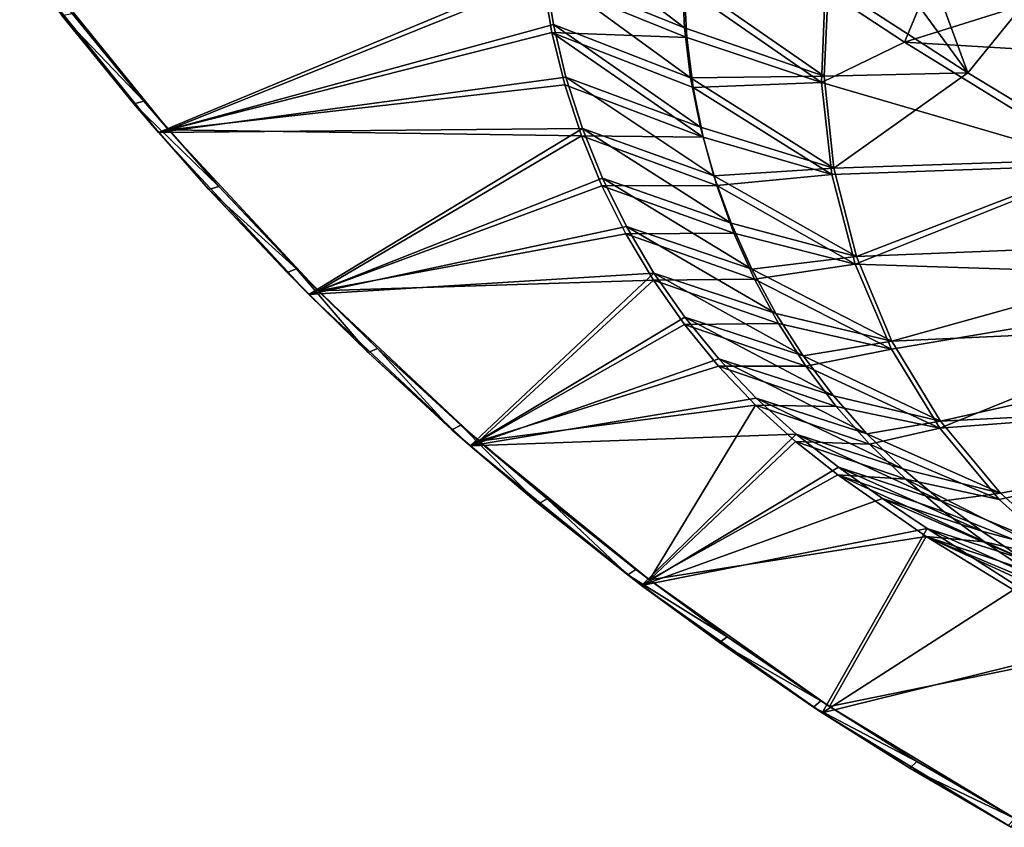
# Model space of a CAD drawing. Header units: metres. Extents: x -1651 to 0, y -1070 to 0.
# Tile 1 of 111: x -1447 to -1132, y -940 to -682. Entities that reach past the tile are written whole.
import ezdxf

# ---------------------------------------------------------------- set-up
doc = ezdxf.new("R2010")
doc.units = ezdxf.units.M

msp = doc.modelspace()

# ---------------------------------------------------------------- linework, layer by layer
at = {"layer": 'None'}
for points in [[(-1222.351318, -591.498169, -377.175201), (-1188.519897, -669.787903, -60), (-1144.001343, -698.71637, -60)], [(-1144.001343, -698.71637, -60), (-1169.72583, -628.692444, -377.175201), (-1222.351318, -591.498169, -377.175201)], [(-1115.709473, -663.836426, -377.175201), (-1169.72583, -628.692444, -377.175201), (-1144.001343, -698.71637, -60)], [(-1145.369263, -643.685303, -406), (-1164.248901, -688.90741, -63), (-1189.660034, -672.163696, -63)], [(-1145.369263, -643.685303, -406), (-1103.928101, -669.917908, -406), (-1164.248901, -688.90741, -63)], [(-1235.352539, -668.152283, -29.969336), (-1280.718018, -649.04126), (-1234.603271, -684.260376, -29.964518)], [(-1280.718018, -649.04126), (-1279.26355, -666.227112), (-1234.603271, -684.260376, -29.964518)], [(-1402.855103, -717.833252), (-1279.26355, -666.227112), (-1447.240845, -662.79187)], [(-1447.240845, -662.79187), (-1433.782227, -680.321533, -45), (-1402.855103, -717.833252)], [(-1399.657715, -716.942078, -3), (-1443.910889, -662.228821, -3), (-1279.913086, -668.745239, -3)], [(-1443.910889, -662.228821, -3), (-1399.657715, -716.942078, -3), (-1430.490479, -679.654297, -45)], [(-1098.611572, -726.257629, -60), (-1115.709473, -663.836426, -377.175201), (-1144.001343, -698.71637, -60)], [(-1276.525391, -683.255615), (-1279.26355, -666.227112), (-1402.855103, -717.833252)], [(-1234.603271, -684.260376, -29.964518), (-1279.26355, -666.227112), (-1232.647949, -700.266296, -29.959698)], [(-1232.647949, -700.266296, -29.959698), (-1279.26355, -666.227112), (-1276.525391, -683.255615)], [(-1277.047485, -685.746216, -3), (-1399.657715, -716.942078, -3), (-1279.913086, -668.745239, -3)], [(-1234.689209, -671.234497, -33.983486), (-1233.876343, -687.381714, -33.936447), (-1279.913086, -668.745239, -3)], [(-1279.913086, -668.745239, -3), (-1233.876343, -687.381714, -33.936447), (-1277.047485, -685.746216, -3)], [(-1188.519897, -669.787903, -60), (-1235.352539, -668.152283, -29.969336), (-1189.898804, -699.737122, -60)], [(-1235.352539, -668.152283, -29.969336), (-1234.603271, -684.260376, -29.964518), (-1189.898804, -699.737122, -60)], [(-1188.519897, -669.787903, -60), (-1189.898804, -699.737122, -60), (-1144.001343, -698.71637, -60)], [(-1103.928101, -669.917908, -406), (-1061.736694, -694.926086, -406), (-1164.248901, -688.90741, -63)], [(-1189.660034, -672.163696, -63), (-1190.754272, -701.768311, -63), (-1234.689209, -671.234497, -33.983486)], [(-1234.689209, -671.234497, -33.983486), (-1190.754272, -701.768311, -63), (-1233.876343, -687.381714, -33.936447)], [(-1189.660034, -672.163696, -63), (-1164.248901, -688.90741, -63), (-1190.754272, -701.768311, -63)], [(-1407.53186, -707.758484, -45), (-1433.782227, -680.321533, -45), (-1430.490479, -679.654297, -45)], [(-1399.657715, -716.942078, -3), (-1407.53186, -707.758484, -45), (-1430.490479, -679.654297, -45)], [(-1433.782227, -680.321533, -45), (-1410.75415, -708.59436, -45), (-1402.855103, -717.833252)], [(-1410.75415, -708.59436, -45), (-1433.782227, -680.321533, -45), (-1407.53186, -707.758484, -45)], [(-1272.518799, -700.031128), (-1276.525391, -683.255615), (-1402.855103, -717.833252)], [(-1232.647949, -700.266296, -29.959698), (-1276.525391, -683.255615), (-1229.497803, -716.079773, -29.95488)], [(-1276.525391, -683.255615), (-1272.518799, -700.031128), (-1229.497803, -716.079773, -29.95488)], [(-1399.657715, -716.942078, -3), (-1277.047485, -685.746216, -3), (-1272.929199, -702.487915, -3)], [(-1228.664429, -719.251282, -33.819866), (-1272.929199, -702.487915, -3), (-1277.047485, -685.746216, -3)], [(-1233.876343, -687.381714, -33.936447), (-1231.866943, -703.421448, -33.881672), (-1277.047485, -685.746216, -3)], [(-1277.047485, -685.746216, -3), (-1231.866943, -703.421448, -33.881672), (-1228.664429, -719.251282, -33.819866)], [(-1189.898804, -699.737122, -60), (-1234.603271, -684.260376, -29.964518), (-1232.647949, -700.266296, -29.959698)], [(-1190.754272, -701.768311, -63), (-1231.866943, -703.421448, -33.881672), (-1233.876343, -687.381714, -33.936447)], [(-1164.248901, -688.90741, -63), (-1100.545654, -728.14679, -63), (-1190.754272, -701.768311, -63)], [(-1164.248901, -688.90741, -63), (-1061.736694, -694.926086, -406), (-1100.545654, -728.14679, -63)], [(-1189.898804, -699.737122, -60), (-1186.84314, -729.234802, -60), (-1144.001343, -698.71637, -60)], [(-1144.001343, -698.71637, -60), (-1186.84314, -729.234802, -60), (-1098.611572, -726.257629, -60)], [(-1272.518799, -700.031128), (-1402.855103, -717.833252), (-1267.266357, -716.459167)], [(-1229.497803, -716.079773, -29.95488), (-1272.518799, -700.031128), (-1225.17041, -731.611816, -29.95006)], [(-1272.518799, -700.031128), (-1267.266357, -716.459167), (-1225.17041, -731.611816, -29.95006)], [(-1186.84314, -729.234802, -60), (-1189.898804, -699.737122, -60), (-1232.647949, -700.266296, -29.959698)], [(-1229.497803, -716.079773, -29.95488), (-1186.84314, -729.234802, -60), (-1232.647949, -700.266296, -29.959698)], [(-1190.754272, -701.768311, -63), (-1187.505127, -731.214172, -63), (-1231.866943, -703.421448, -33.881672)], [(-1100.545654, -728.14679, -63), (-1187.505127, -731.214172, -63), (-1190.754272, -701.768311, -63)], [(-1267.582031, -718.878601, -3), (-1399.657715, -716.942078, -3), (-1272.929199, -702.487915, -3)], [(-1267.582031, -718.878601, -3), (-1272.929199, -702.487915, -3), (-1228.664429, -719.251282, -33.819866)], [(-1231.866943, -703.421448, -33.881672), (-1187.505127, -731.214172, -63), (-1228.664429, -719.251282, -33.819866)], [(-1383.584106, -735.024719, -45), (-1410.75415, -708.59436, -45), (-1407.53186, -707.758484, -45)], [(-1407.53186, -707.758484, -45), (-1399.657715, -716.942078, -3), (-1383.584106, -735.024719, -45)], [(-1402.855103, -717.833252), (-1410.75415, -708.59436, -45), (-1386.729248, -736.025085, -45)], [(-1386.729248, -736.025085, -45), (-1410.75415, -708.59436, -45), (-1383.584106, -735.024719, -45)], [(-1402.855103, -717.833252), (-1354.758789, -769.663696), (-1267.266357, -716.459167)], [(-1402.855103, -717.833252), (-1386.729248, -736.025085, -45), (-1354.758789, -769.663696)], [(-1351.723022, -768.460571, -3), (-1399.657715, -716.942078, -3), (-1267.582031, -718.878601, -3)], [(-1399.657715, -716.942078, -3), (-1351.723022, -768.460571, -3), (-1383.584106, -735.024719, -45)], [(-1267.266357, -716.459167), (-1354.758789, -769.663696), (-1260.797729, -732.447449)], [(-1225.17041, -731.611816, -29.95006), (-1267.266357, -716.459167), (-1219.690308, -746.774902, -29.945242)], [(-1267.266357, -716.459167), (-1260.797729, -732.447449), (-1219.690308, -746.774902, -29.945242)], [(-1186.84314, -729.234802, -60), (-1229.497803, -716.079773, -29.95488), (-1225.17041, -731.611816, -29.95006)], [(-1261.037109, -734.828857, -3), (-1351.723022, -768.460571, -3), (-1267.582031, -718.878601, -3)], [(-1261.037109, -734.828857, -3), (-1267.582031, -718.878601, -3), (-1224.294434, -734.791626, -33.748608)], [(-1224.294434, -734.791626, -33.748608), (-1267.582031, -718.878601, -3), (-1228.664429, -719.251282, -33.819866)], [(-1228.664429, -719.251282, -33.819866), (-1187.505127, -731.214172, -63), (-1224.294434, -734.791626, -33.748608)], [(-1186.84314, -729.234802, -60), (-1179.635986, -757.431274, -60), (-1098.611572, -726.257629, -60)], [(-1098.611572, -726.257629, -60), (-1179.635986, -757.431274, -60), (-1052.393677, -752.385559, -60)], [(-1179.635986, -757.431274, -60), (-1186.84314, -729.234802, -60), (-1225.17041, -731.611816, -29.95006)], [(-1179.990723, -759.869934, -63), (-1187.505127, -731.214172, -63), (-1100.545654, -728.14679, -63)], [(-1035.060791, -764.657593, -63), (-1179.990723, -759.869934, -63), (-1100.545654, -728.14679, -63)], [(-1354.758789, -769.663696), (-1253.14917, -747.906067), (-1260.797729, -732.447449)], [(-1219.690308, -746.774902, -29.945242), (-1260.797729, -732.447449), (-1213.088501, -761.483582, -29.940422)], [(-1260.797729, -732.447449), (-1253.14917, -747.906067), (-1213.088501, -761.483582, -29.940422)], [(-1179.635986, -757.431274, -60), (-1225.17041, -731.611816, -29.95006), (-1219.690308, -746.774902, -29.945242)], [(-1187.505127, -731.214172, -63), (-1179.990723, -759.869934, -63), (-1224.294434, -734.791626, -33.748608)], [(-1358.677856, -761.418274, -45), (-1386.729248, -736.025085, -45), (-1383.584106, -735.024719, -45)], [(-1386.729248, -736.025085, -45), (-1361.738037, -762.578552, -45), (-1354.758789, -769.663696)], [(-1361.738037, -762.578552, -45), (-1386.729248, -736.025085, -45), (-1358.677856, -761.418274, -45)], [(-1383.584106, -735.024719, -45), (-1351.723022, -768.460571, -3), (-1358.677856, -761.418274, -45)], [(-1351.723022, -768.460571, -3), (-1261.037109, -734.828857, -3), (-1253.331787, -750.252075, -3)], [(-1218.788574, -749.968567, -33.664703), (-1261.037109, -734.828857, -3), (-1224.294434, -734.791626, -33.748608)], [(-1253.331787, -750.252075, -3), (-1261.037109, -734.828857, -3), (-1218.788574, -749.968567, -33.664703)], [(-1224.294434, -734.791626, -33.748608), (-1179.990723, -759.869934, -63), (-1218.788574, -749.968567, -33.664703)], [(-1253.14917, -747.906067), (-1354.758789, -769.663696), (-1244.36377, -762.748047)], [(-1213.088501, -761.483582, -29.940422), (-1253.14917, -747.906067), (-1205.401978, -775.655029, -29.935604)], [(-1253.14917, -747.906067), (-1244.36377, -762.748047), (-1205.401978, -775.655029, -29.935604)], [(-1213.088501, -761.483582, -29.940422), (-1179.635986, -757.431274, -60), (-1219.690308, -746.774902, -29.945242)], [(-1244.510132, -765.065125, -3), (-1351.723022, -768.460571, -3), (-1253.331787, -750.252075, -3)], [(-1212.177856, -764.708252, -33.564957), (-1253.331787, -750.252075, -3), (-1218.788574, -749.968567, -33.664703)], [(-1212.177856, -764.708252, -33.564957), (-1244.510132, -765.065125, -3), (-1253.331787, -750.252075, -3)], [(-1179.990723, -759.869934, -63), (-1212.177856, -764.708252, -33.564957), (-1218.788574, -749.968567, -33.664703)], [(-1179.635986, -757.431274, -60), (-1168.250977, -784.602356, -60), (-1052.393677, -752.385559, -60)], [(-1052.393677, -752.385559, -60), (-1168.250977, -784.602356, -60), (-1005.391907, -777.075317, -60)], [(-1168.250977, -784.602356, -60), (-1179.635986, -757.431274, -60), (-1213.088501, -761.483582, -29.940422)], [(-1335.812866, -788.220825, -45), (-1361.738037, -762.578552, -45), (-1358.677856, -761.418274, -45)], [(-1351.723022, -768.460571, -3), (-1332.844727, -786.905396, -45), (-1358.677856, -761.418274, -45)], [(-1335.812866, -788.220825, -45), (-1358.677856, -761.418274, -45), (-1332.844727, -786.905396, -45)], [(-1205.401978, -775.655029, -29.935604), (-1168.250977, -784.602356, -60), (-1213.088501, -761.483582, -29.940422)], [(-1179.990723, -759.869934, -63), (-1168.382324, -787.125671, -63), (-1212.177856, -764.708252, -33.564957)], [(-1035.060791, -764.657593, -63), (-1168.382324, -787.125671, -63), (-1179.990723, -759.869934, -63)], [(-1354.758789, -769.663696), (-1361.738037, -762.578552, -45), (-1335.812866, -788.220825, -45)], [(-1354.758789, -769.663696), (-1303.183594, -818.033569), (-1244.36377, -762.748047)], [(-1300.336792, -816.537109, -3), (-1351.723022, -768.460571, -3), (-1244.510132, -765.065125, -3)], [(-1244.36377, -762.748047), (-1303.183594, -818.033569), (-1234.490723, -776.890015)], [(-1234.622314, -779.188782, -3), (-1300.336792, -816.537109, -3), (-1244.510132, -765.065125, -3)], [(-1204.495361, -778.932617, -33.446426), (-1244.510132, -765.065125, -3), (-1212.177856, -764.708252, -33.564957)], [(-1234.622314, -779.188782, -3), (-1244.510132, -765.065125, -3), (-1204.495361, -778.932617, -33.446426)], [(-1205.401978, -775.655029, -29.935604), (-1244.36377, -762.748047), (-1196.674316, -789.209412, -29.930784)], [(-1244.36377, -762.748047), (-1234.490723, -776.890015), (-1196.674316, -789.209412, -29.930784)], [(-1168.382324, -787.125671, -63), (-1204.495361, -778.932617, -33.446426), (-1212.177856, -764.708252, -33.564957)], [(-1152.940552, -812.407959, -63), (-1168.382324, -787.125671, -63), (-1035.060791, -764.657593, -63)], [(-967.999084, -798.309875, -63), (-1152.940552, -812.407959, -63), (-1035.060791, -764.657593, -63)], [(-1354.758789, -769.663696), (-1335.812866, -788.220825, -45), (-1303.183594, -818.033569)], [(-1351.723022, -768.460571, -3), (-1300.336792, -816.537109, -3), (-1332.844727, -786.905396, -45)], [(-1303.183594, -818.033569), (-1223.585815, -790.252319), (-1234.490723, -776.890015)], [(-1196.674316, -789.209412, -29.930784), (-1234.490723, -776.890015), (-1186.95459, -802.070251, -29.925966)], [(-1234.490723, -776.890015), (-1223.585815, -790.252319), (-1186.95459, -802.070251, -29.925966)], [(-1168.250977, -784.602356, -60), (-1205.401978, -775.655029, -29.935604), (-1196.674316, -789.209412, -29.930784)], [(-1168.250977, -784.602356, -60), (-1152.741333, -810.166748, -60), (-1005.391907, -777.075317, -60)], [(-1005.391907, -777.075317, -60), (-1152.741333, -810.166748, -60), (-957.650818, -800.303345, -60)], [(-1300.336792, -816.537109, -3), (-1234.622314, -779.188782, -3), (-1223.723877, -792.548096, -3)], [(-1234.622314, -779.188782, -3), (-1204.495361, -778.932617, -33.446426), (-1195.779297, -792.546021, -33.307281)], [(-1223.723877, -792.548096, -3), (-1234.622314, -779.188782, -3), (-1195.779297, -792.546021, -33.307281)], [(-1195.779297, -792.546021, -33.307281), (-1204.495361, -778.932617, -33.446426), (-1168.382324, -787.125671, -63)], [(-1308.986572, -812.919006, -45), (-1335.812866, -788.220825, -45), (-1332.844727, -786.905396, -45)], [(-1300.336792, -816.537109, -3), (-1306.117798, -811.453613, -45), (-1332.844727, -786.905396, -45)], [(-1308.986572, -812.919006, -45), (-1332.844727, -786.905396, -45), (-1306.117798, -811.453613, -45)], [(-1152.741333, -810.166748, -60), (-1168.250977, -784.602356, -60), (-1196.674316, -789.209412, -29.930784)], [(-1152.940552, -812.407959, -63), (-1195.779297, -792.546021, -33.307281), (-1168.382324, -787.125671, -63)], [(-1335.812866, -788.220825, -45), (-1308.986572, -812.919006, -45), (-1303.183594, -818.033569)], [(-1303.183594, -818.033569), (-1211.710327, -802.759888), (-1223.585815, -790.252319)], [(-1186.95459, -802.070251, -29.925966), (-1223.585815, -790.252319), (-1176.297729, -814.165222, -29.921146)], [(-1223.585815, -790.252319), (-1211.710327, -802.759888), (-1176.297729, -814.165222, -29.921146)], [(-1152.741333, -810.166748, -60), (-1196.674316, -789.209412, -29.930784), (-1186.95459, -802.070251, -29.925966)], [(-1211.875854, -805.072998, -3), (-1300.336792, -816.537109, -3), (-1223.723877, -792.548096, -3)], [(-1223.723877, -792.548096, -3), (-1195.779297, -792.546021, -33.307281), (-1186.069702, -805.44812, -33.145958)], [(-1211.875854, -805.072998, -3), (-1223.723877, -792.548096, -3), (-1186.069702, -805.44812, -33.145958)], [(-1186.069702, -805.44812, -33.145958), (-1195.779297, -792.546021, -33.307281), (-1152.940552, -812.407959, -63)], [(-967.999084, -798.309875, -63), (-1134.00708, -835.193542, -63), (-1152.940552, -812.407959, -63)], [(-1111.990356, -855.015686, -63), (-1134.00708, -835.193542, -63), (-967.999084, -798.309875, -63)], [(-1198.930908, -814.342407), (-1211.710327, -802.759888), (-1303.183594, -818.033569)], [(-1176.297729, -814.165222, -29.921146), (-1211.710327, -802.759888), (-1164.763794, -825.426147, -29.916328)], [(-1211.710327, -802.759888), (-1198.930908, -814.342407), (-1164.763794, -825.426147, -29.916328)], [(-1176.297729, -814.165222, -29.921146), (-1152.741333, -810.166748, -60), (-1186.95459, -802.070251, -29.925966)], [(-1152.741333, -810.166748, -60), (-1133.514404, -833.214722, -60), (-957.650818, -800.303345, -60)], [(-957.650818, -800.303345, -60), (-1133.514404, -833.214722, -60), (-1111.231934, -852.990967, -60)], [(-1245.745728, -860.940979, -3), (-1300.336792, -816.537109, -3), (-1211.875854, -805.072998, -3)], [(-1199.143677, -816.698059, -3), (-1245.745728, -860.940979, -3), (-1211.875854, -805.072998, -3)], [(-1199.143677, -816.698059, -3), (-1211.875854, -805.072998, -3), (-1175.406616, -817.538696, -32.960899)], [(-1211.875854, -805.072998, -3), (-1186.069702, -805.44812, -33.145958), (-1175.406616, -817.538696, -32.960899)], [(-1175.406616, -817.538696, -32.960899), (-1186.069702, -805.44812, -33.145958), (-1152.940552, -812.407959, -63)], [(-1281.293823, -836.641418, -45), (-1308.986572, -812.919006, -45), (-1306.117798, -811.453613, -45)], [(-1306.117798, -811.453613, -45), (-1300.336792, -816.537109, -3), (-1278.53125, -835.031555, -45)], [(-1281.293823, -836.641418, -45), (-1306.117798, -811.453613, -45), (-1278.53125, -835.031555, -45)], [(-1133.514404, -833.214722, -60), (-1152.741333, -810.166748, -60), (-1176.297729, -814.165222, -29.921146)], [(-1175.406616, -817.538696, -32.960899), (-1152.940552, -812.407959, -63), (-1134.00708, -835.193542, -63)], [(-1303.183594, -818.033569), (-1308.986572, -812.919006, -45), (-1281.293823, -836.641418, -45)], [(-1248.37793, -862.710022), (-1198.930908, -814.342407), (-1303.183594, -818.033569)], [(-1185.319946, -824.935608), (-1198.930908, -814.342407), (-1248.37793, -862.710022)], [(-1164.763794, -825.426147, -29.916328), (-1198.930908, -814.342407), (-1152.417969, -835.789978, -29.911509)], [(-1198.930908, -814.342407), (-1185.319946, -824.935608), (-1152.417969, -835.789978, -29.911509)], [(-1164.763794, -825.426147, -29.916328), (-1133.514404, -833.214722, -60), (-1176.297729, -814.165222, -29.921146)], [(-1303.183594, -818.033569), (-1281.293823, -836.641418, -45), (-1248.37793, -862.710022)], [(-1300.336792, -816.537109, -3), (-1245.745728, -860.940979, -3), (-1278.53125, -835.031555, -45)], [(-1245.745728, -860.940979, -3), (-1199.143677, -816.698059, -3), (-1185.597412, -827.363342, -3)], [(-1185.597412, -827.363342, -3), (-1199.143677, -816.698059, -3), (-1163.848145, -828.748474, -32.754581)], [(-1199.143677, -816.698059, -3), (-1175.406616, -817.538696, -32.960899), (-1163.848145, -828.748474, -32.754581)], [(-1163.848145, -828.748474, -32.754581), (-1175.406616, -817.538696, -32.960899), (-1134.00708, -835.193542, -63)], [(-1171.222534, -834.878601), (-1185.319946, -824.935608), (-1248.37793, -862.710022)], [(-1152.417969, -835.789978, -29.911509), (-1185.319946, -824.935608), (-1139.464233, -845.397766, -29.906691)], [(-1185.319946, -824.935608), (-1171.222534, -834.878601), (-1139.464233, -845.397766, -29.906691)], [(-1157.276123, -847.042664, -3), (-1245.745728, -860.940979, -3), (-1185.597412, -827.363342, -3)], [(-1163.848145, -828.748474, -32.754581), (-1151.530151, -839.141418, -32.546867), (-1185.597412, -827.363342, -3)], [(-1151.530151, -839.141418, -32.546867), (-1138.610229, -848.817566, -32.362328), (-1185.597412, -827.363342, -3)], [(-1185.597412, -827.363342, -3), (-1138.610229, -848.817566, -32.362328), (-1157.276123, -847.042664, -3)], [(-1133.514404, -833.214722, -60), (-1164.763794, -825.426147, -29.916328), (-1152.417969, -835.789978, -29.911509)], [(-1134.00708, -835.193542, -63), (-1111.990356, -855.015686, -63), (-1163.848145, -828.748474, -32.754581)], [(-1111.990356, -855.015686, -63), (-1151.530151, -839.141418, -32.546867), (-1163.848145, -828.748474, -32.754581)], [(-1111.231934, -852.990967, -60), (-1133.514404, -833.214722, -60), (-1152.417969, -835.789978, -29.911509)], [(-1252.769897, -859.357788, -45), (-1281.293823, -836.641418, -45), (-1278.53125, -835.031555, -45)], [(-1281.293823, -836.641418, -45), (-1252.769897, -859.357788, -45), (-1248.37793, -862.710022)], [(-1278.53125, -835.031555, -45), (-1245.745728, -860.940979, -3), (-1250.120117, -857.609192, -45)], [(-1252.769897, -859.357788, -45), (-1278.53125, -835.031555, -45), (-1250.120117, -857.609192, -45)], [(-1171.222534, -834.878601), (-1248.37793, -862.710022), (-1156.94751, -844.564758)], [(-1139.464233, -845.397766, -29.906691), (-1171.222534, -834.878601), (-1126.09021, -854.419922, -29.901871)], [(-1171.222534, -834.878601), (-1156.94751, -844.564758), (-1126.09021, -854.419922, -29.901871)], [(-1111.231934, -852.990967, -60), (-1152.417969, -835.789978, -29.911509), (-1139.464233, -845.397766, -29.906691)], [(-1151.530151, -839.141418, -32.546867), (-1111.990356, -855.015686, -63), (-1138.610229, -848.817566, -32.362328)], [(-1248.37793, -862.710022), (-1190.605591, -903.477844), (-1156.94751, -844.564758)], [(-1188.211548, -901.459106, -3), (-1245.745728, -860.940979, -3), (-1157.276123, -847.042664, -3)], [(-1156.94751, -844.564758), (-1190.605591, -903.477844), (-1127.88147, -863.151611)], [(-1098.481079, -883.086121, -3), (-1188.211548, -901.459106, -3), (-1157.276123, -847.042664, -3)], [(-1097.671753, -874.525269, -32.135326), (-1098.481079, -883.086121, -3), (-1157.276123, -847.042664, -3)], [(-1138.610229, -848.817566, -32.362328), (-1125.245483, -857.877014, -32.225533), (-1157.276123, -847.042664, -3)], [(-1157.276123, -847.042664, -3), (-1125.245483, -857.877014, -32.225533), (-1111.576904, -866.417419, -32.154259)], [(-1111.576904, -866.417419, -32.154259), (-1097.671753, -874.525269, -32.135326), (-1157.276123, -847.042664, -3)], [(-1126.09021, -854.419922, -29.901871), (-1156.94751, -844.564758), (-1098.423218, -870.988586, -29.892235)], [(-1156.94751, -844.564758), (-1127.88147, -863.151611), (-1098.423218, -870.988586, -29.892235)], [(-1126.09021, -854.419922, -29.901871), (-1111.231934, -852.990967, -60), (-1139.464233, -845.397766, -29.906691)], [(-1111.990356, -855.015686, -63), (-1087.299927, -871.384155, -63), (-1138.610229, -848.817566, -32.362328)], [(-1138.610229, -848.817566, -32.362328), (-1087.299927, -871.384155, -63), (-1125.245483, -857.877014, -32.225533)], [(-1220.920654, -879.157654, -45), (-1252.769897, -859.357788, -45), (-1250.120117, -857.609192, -45)], [(-1248.37793, -862.710022), (-1252.769897, -859.357788, -45), (-1223.451538, -881.038879, -45)], [(-1223.451538, -881.038879, -45), (-1252.769897, -859.357788, -45), (-1220.920654, -879.157654, -45)], [(-1245.745728, -860.940979, -3), (-1220.920654, -879.157654, -45), (-1250.120117, -857.609192, -45)], [(-1248.37793, -862.710022), (-1223.451538, -881.038879, -45), (-1190.605591, -903.477844)], [(-1245.745728, -860.940979, -3), (-1188.211548, -901.459106, -3), (-1220.920654, -879.157654, -45)], [(-1190.605591, -903.477844), (-1098.15979, -880.670776), (-1127.88147, -863.151611)], [(-1190.970337, -899.649536, -45), (-1223.451538, -881.038879, -45), (-1220.920654, -879.157654, -45)], [(-1223.451538, -881.038879, -45), (-1193.375977, -901.657104, -45), (-1190.605591, -903.477844)], [(-1193.375977, -901.657104, -45), (-1223.451538, -881.038879, -45), (-1190.970337, -899.649536, -45)], [(-1188.211548, -901.459106, -3), (-1190.970337, -899.649536, -45), (-1220.920654, -879.157654, -45)], [(-1190.605591, -903.477844), (-1130.14502, -940.140625), (-1098.15979, -880.670776)], [(-1128.01062, -937.897156, -3), (-1188.211548, -901.459106, -3), (-1098.481079, -883.086121, -3)], [(-1160.307129, -919.058594, -45), (-1193.375977, -901.657104, -45), (-1190.970337, -899.649536, -45)], [(-1190.970337, -899.649536, -45), (-1188.211548, -901.459106, -3), (-1160.307129, -919.058594, -45)], [(-1190.605591, -903.477844), (-1193.375977, -901.657104, -45), (-1162.582031, -921.185852, -45)], [(-1162.582031, -921.185852, -45), (-1193.375977, -901.657104, -45), (-1160.307129, -919.058594, -45)], [(-1190.605591, -903.477844), (-1162.582031, -921.185852, -45), (-1130.14502, -940.140625)], [(-1188.211548, -901.459106, -3), (-1128.01062, -937.897156, -3), (-1160.307129, -919.058594, -45)], [(-1128.970337, -937.360107, -45), (-1162.582031, -921.185852, -45), (-1160.307129, -919.058594, -45)], [(-1160.307129, -919.058594, -45), (-1128.01062, -937.897156, -3), (-1128.970337, -937.360107, -45)], [(-1162.582031, -921.185852, -45), (-1131.108887, -939.600281, -45), (-1130.14502, -940.140625)], [(-1131.108887, -939.600281, -45), (-1162.582031, -921.185852, -45), (-1128.970337, -937.360107, -45)]]:
    msp.add_3dface(points, dxfattribs=at)
at = {"layer": 'None01'}
for points in [[(-1420.450195, -116.977798, -410), (-953.507996, -712.491272, -410), (-1404.711548, -104.637085, -410)], [(-953.507996, -712.491272, -430), (-1420.450195, -116.977798, -430), (-1404.711548, -104.637085, -430)], [(-1404.711548, -104.637085, -410), (-953.507996, -712.491272, -410), (-937.769287, -700.150574, -410)], [(-937.769287, -700.150574, -410), (-937.769287, -700.150574, -430), (-1404.711548, -104.637085, -410)], [(-937.769287, -700.150574, -430), (-1404.711548, -104.637085, -430), (-1404.711548, -104.637085, -410)], [(-953.507996, -712.491272, -430), (-1404.711548, -104.637085, -430), (-937.769287, -700.150574, -430)], [(-953.507996, -712.491272, -410), (-1420.450195, -116.977798, -410), (-953.507996, -712.491272, -430)], [(-1420.450195, -116.977798, -410), (-1420.450195, -116.977798, -430), (-953.507996, -712.491272, -430)]]:
    msp.add_3dface(points, dxfattribs=at)

doc.saveas('drawing.dxf')
